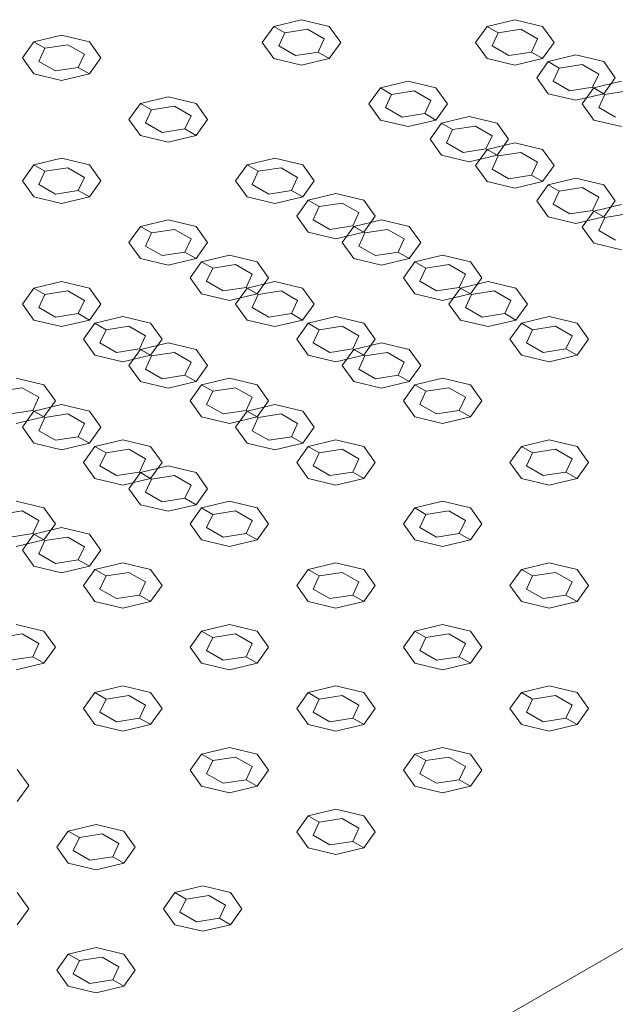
# Model space of a CAD drawing. Header units: millimetres. Extents: x 2 to 902, y -447 to 199.
# Tile 91 of 256: x 52.544 to 53.473, y 36.385 to 37.92. Entities that reach past the tile are written whole.
import ezdxf

# ---------------------------------------------------------------- set-up
doc = ezdxf.new("R2010")
doc.units = ezdxf.units.MM
doc.header["$MEASUREMENT"] = 0
doc.layers.add('IFC-Elemento construtivo genérico-Contorno', color=253, linetype='Continuous', lineweight=5)
doc.layers.add('IFC-Laje-Contorno', color=134, linetype='Continuous', lineweight=5)

msp = doc.modelspace()

# ---------------------------------------------------------------- linework, layer by layer
at = {"layer": 'IFC-Elemento construtivo genérico-Contorno', "color": 7, "lineweight": 5}
for p, q in [((52.9405, 37.9097), (52.9838, 37.9201)), ((52.9838, 37.9201), (53.0271, 37.9097)), ((53.2731, 37.9097), (53.3164, 37.9201)), ((53.3164, 37.9201), (53.3597, 37.9097)), ((52.9405, 37.9097), (52.9226, 37.8847)), ((52.9405, 37.9097), (52.9578, 37.8997)), ((52.9578, 37.8997), (52.9483, 37.8792)), ((52.9578, 37.8997), (52.9933, 37.9052)), ((52.9933, 37.9052), (53.0193, 37.8902)), ((53.0271, 37.9097), (53.0451, 37.8847)), ((53.2731, 37.9097), (53.2551, 37.8847)), ((53.2731, 37.9097), (53.2904, 37.8997)), ((53.2904, 37.8997), (53.2809, 37.8792)), ((53.2904, 37.8997), (53.3259, 37.9052)), ((53.3259, 37.9052), (53.3519, 37.8902)), ((53.3597, 37.9097), (53.3776, 37.8847)), ((52.5664, 37.8857), (52.5485, 37.8607)), ((52.5664, 37.8857), (52.6097, 37.8961)), ((52.5664, 37.8857), (52.5837, 37.8757)), ((52.6097, 37.8961), (52.653, 37.8857)), ((52.653, 37.8857), (52.6709, 37.8607)), ((52.9226, 37.8847), (52.9405, 37.8597)), ((53.0193, 37.8902), (53.0098, 37.8697)), ((53.0451, 37.8847), (53.0271, 37.8597)), ((53.2551, 37.8847), (53.2731, 37.8597)), ((53.3519, 37.8902), (53.3424, 37.8697)), ((53.3776, 37.8847), (53.3597, 37.8597)), ((52.5837, 37.8757), (52.5742, 37.8552)), ((52.5837, 37.8757), (52.6192, 37.8812)), ((52.6192, 37.8812), (52.6452, 37.8662)), ((52.9483, 37.8792), (52.9743, 37.8642)), ((52.9743, 37.8642), (53.0098, 37.8697)), ((53.0098, 37.8697), (53.0271, 37.8597)), ((53.2809, 37.8792), (53.3069, 37.8642)), ((53.3069, 37.8642), (53.3424, 37.8697)), ((53.3424, 37.8697), (53.3597, 37.8597)), ((52.5485, 37.8607), (52.5664, 37.8357)), ((52.5742, 37.8552), (52.6002, 37.8402)), ((52.6452, 37.8662), (52.6357, 37.8457)), ((52.6709, 37.8607), (52.653, 37.8357)), ((52.9405, 37.8597), (52.9838, 37.8494)), ((52.9838, 37.8494), (53.0271, 37.8597)), ((53.2731, 37.8597), (53.3164, 37.8494)), ((53.3164, 37.8494), (53.3597, 37.8597)), ((53.3683, 37.8547), (53.3504, 37.8297)), ((53.3683, 37.8547), (53.4116, 37.8651)), ((53.3683, 37.8547), (53.3857, 37.8447)), ((53.4116, 37.8651), (53.4549, 37.8547)), ((53.4549, 37.8547), (53.4729, 37.8297)), ((52.6002, 37.8402), (52.6357, 37.8457)), ((52.6357, 37.8457), (52.653, 37.8357)), ((53.3857, 37.8447), (53.3761, 37.8242)), ((53.3857, 37.8447), (53.4211, 37.8502)), ((53.4211, 37.8502), (53.4471, 37.8352)), ((52.5664, 37.8357), (52.6097, 37.8254)), ((52.6097, 37.8254), (52.653, 37.8357)), ((53.1068, 37.8137), (53.1501, 37.8241)), ((53.1501, 37.8241), (53.1934, 37.8137)), ((53.3504, 37.8297), (53.3683, 37.8047)), ((53.3761, 37.8242), (53.4021, 37.8092)), ((53.4471, 37.8352), (53.4376, 37.8147)), ((53.4393, 37.8137), (53.4826, 37.8241)), ((53.4729, 37.8297), (53.4549, 37.8047)), ((53.1068, 37.8137), (53.0889, 37.7887)), ((53.1068, 37.8137), (53.1241, 37.8037)), ((53.1241, 37.8037), (53.1596, 37.8092)), ((53.1596, 37.8092), (53.1856, 37.7942)), ((53.1934, 37.8137), (53.2113, 37.7887)), ((53.4021, 37.8092), (53.4376, 37.8147)), ((53.4393, 37.8137), (53.4214, 37.7887)), ((53.4376, 37.8147), (53.4549, 37.8047)), ((53.4393, 37.8137), (53.4567, 37.8037)), ((53.4567, 37.8037), (53.4922, 37.8092)), ((52.7327, 37.7897), (52.776, 37.8001)), ((52.776, 37.8001), (52.8193, 37.7897)), ((53.1241, 37.8037), (53.1146, 37.7832)), ((53.1856, 37.7942), (53.1761, 37.7737)), ((53.3683, 37.8047), (53.4116, 37.7944)), ((53.4116, 37.7944), (53.4549, 37.8047)), ((53.4567, 37.8037), (53.4472, 37.7832)), ((52.7327, 37.7897), (52.7147, 37.7647)), ((52.7327, 37.7897), (52.75, 37.7797)), ((52.75, 37.7797), (52.7405, 37.7592)), ((52.75, 37.7797), (52.7855, 37.7852)), ((52.7855, 37.7852), (52.8115, 37.7702)), ((52.8193, 37.7897), (52.8372, 37.7647)), ((53.0889, 37.7887), (53.1068, 37.7637)), ((53.1146, 37.7832), (53.1406, 37.7682)), ((53.2113, 37.7887), (53.1934, 37.7637)), ((53.4214, 37.7887), (53.4393, 37.7637)), ((53.4472, 37.7832), (53.4731, 37.7682)), ((52.7147, 37.7647), (52.7327, 37.7397)), ((52.8115, 37.7702), (52.802, 37.7497)), ((52.8372, 37.7647), (52.8193, 37.7397)), ((53.1068, 37.7637), (53.1501, 37.7534)), ((53.1406, 37.7682), (53.1761, 37.7737)), ((53.1501, 37.7534), (53.1934, 37.7637)), ((53.1761, 37.7737), (53.1934, 37.7637)), ((53.2021, 37.7587), (53.2454, 37.7691)), ((53.2454, 37.7691), (53.2887, 37.7587)), ((53.4393, 37.7637), (53.4826, 37.7534)), ((52.7405, 37.7592), (52.7665, 37.7442)), ((52.7665, 37.7442), (52.802, 37.7497)), ((52.802, 37.7497), (52.8193, 37.7397)), ((53.2021, 37.7587), (53.1841, 37.7337)), ((53.2021, 37.7587), (53.2194, 37.7487)), ((53.2194, 37.7487), (53.2099, 37.7282)), ((53.2194, 37.7487), (53.2549, 37.7542)), ((53.2549, 37.7542), (53.2809, 37.7392)), ((53.2887, 37.7587), (53.3066, 37.7337)), ((52.7327, 37.7397), (52.776, 37.7294)), ((52.776, 37.7294), (52.8193, 37.7397)), ((53.1841, 37.7337), (53.2021, 37.7087)), ((53.2809, 37.7392), (53.2713, 37.7187)), ((53.3066, 37.7337), (53.2887, 37.7087)), ((53.2099, 37.7282), (53.2359, 37.7132)), ((53.2359, 37.7132), (53.2713, 37.7187)), ((53.2731, 37.7177), (53.2551, 37.6927)), ((53.2713, 37.7187), (53.2887, 37.7087)), ((53.2731, 37.7177), (53.3164, 37.7281)), ((53.2731, 37.7177), (53.2904, 37.7077)), ((53.3164, 37.7281), (53.3597, 37.7177)), ((53.3597, 37.7177), (53.3776, 37.6927)), ((52.5664, 37.6937), (52.6097, 37.7041)), ((52.6097, 37.7041), (52.653, 37.6937)), ((52.899, 37.6937), (52.9423, 37.7041)), ((52.9423, 37.7041), (52.9856, 37.6937)), ((53.2021, 37.7087), (53.2454, 37.6984)), ((53.2454, 37.6984), (53.2887, 37.7087)), ((53.2904, 37.7077), (53.2809, 37.6872)), ((53.2904, 37.7077), (53.3259, 37.7132)), ((53.3259, 37.7132), (53.3519, 37.6982)), ((52.5664, 37.6937), (52.5485, 37.6687)), ((52.5664, 37.6937), (52.5837, 37.6837)), ((52.5837, 37.6837), (52.6192, 37.6892)), ((52.6192, 37.6892), (52.6452, 37.6742)), ((52.653, 37.6937), (52.6709, 37.6687)), ((52.899, 37.6937), (52.881, 37.6687)), ((52.899, 37.6937), (52.9163, 37.6837)), ((52.9163, 37.6837), (52.9518, 37.6892)), ((52.9518, 37.6892), (52.9777, 37.6742)), ((52.9856, 37.6937), (53.0035, 37.6687)), ((53.2551, 37.6927), (53.2731, 37.6677)), ((53.2809, 37.6872), (53.3069, 37.6722)), ((53.3519, 37.6982), (53.3424, 37.6777)), ((53.3776, 37.6927), (53.3597, 37.6677)), ((52.5485, 37.6687), (52.5664, 37.6437)), ((52.5837, 37.6837), (52.5742, 37.6632)), ((52.6452, 37.6742), (52.6357, 37.6537)), ((52.6709, 37.6687), (52.653, 37.6437)), ((52.881, 37.6687), (52.899, 37.6437)), ((52.9163, 37.6837), (52.9068, 37.6632)), ((52.9777, 37.6742), (52.9682, 37.6537)), ((53.0035, 37.6687), (52.9856, 37.6437)), ((53.3069, 37.6722), (53.3424, 37.6777)), ((53.3424, 37.6777), (53.3597, 37.6677)), ((53.3683, 37.6627), (53.4116, 37.6731)), ((53.4116, 37.6731), (53.4549, 37.6627)), ((52.5742, 37.6632), (52.6002, 37.6482)), ((52.6002, 37.6482), (52.6357, 37.6537)), ((52.6357, 37.6537), (52.653, 37.6437)), ((52.9068, 37.6632), (52.9327, 37.6482)), ((52.9327, 37.6482), (52.9682, 37.6537)), ((52.9682, 37.6537), (52.9856, 37.6437)), ((53.2731, 37.6677), (53.3164, 37.6574)), ((53.3164, 37.6574), (53.3597, 37.6677)), ((53.3683, 37.6627), (53.3504, 37.6377)), ((53.3683, 37.6627), (53.3857, 37.6527)), ((53.3857, 37.6527), (53.4211, 37.6582)), ((53.4211, 37.6582), (53.4471, 37.6432)), ((53.4549, 37.6627), (53.4729, 37.6377)), ((52.5664, 37.6437), (52.6097, 37.6334)), ((52.6097, 37.6334), (52.653, 37.6437)), ((52.899, 37.6437), (52.9423, 37.6334)), ((52.9423, 37.6334), (52.9856, 37.6437)), ((52.9942, 37.6387), (52.9763, 37.6137)), ((52.9942, 37.6387), (53.0375, 37.6491)), ((52.9942, 37.6387), (53.0115, 37.6287)), ((53.0375, 37.6491), (53.0808, 37.6387)), ((53.0808, 37.6387), (53.0988, 37.6137)), ((53.3857, 37.6527), (53.3762, 37.6322)), ((53.4471, 37.6432), (53.4376, 37.6227)), ((53.0115, 37.6287), (53.002, 37.6082)), ((53.0115, 37.6287), (53.047, 37.6342)), ((53.047, 37.6342), (53.073, 37.6192)), ((53.3504, 37.6377), (53.3683, 37.6127)), ((53.3762, 37.6322), (53.4021, 37.6172)), ((53.4021, 37.6172), (53.4376, 37.6227)), ((53.4376, 37.6227), (53.4549, 37.6127)), ((53.4394, 37.6217), (53.4826, 37.6321)), ((53.4729, 37.6377), (53.4549, 37.6127)), ((52.7327, 37.5977), (52.776, 37.6081)), ((52.776, 37.6081), (52.8193, 37.5977)), ((52.9763, 37.6137), (52.9942, 37.5887)), ((53.002, 37.6082), (53.028, 37.5932)), ((53.073, 37.6192), (53.0635, 37.5987)), ((53.0652, 37.5977), (53.1085, 37.6081)), ((53.0988, 37.6137), (53.0808, 37.5887)), ((53.1085, 37.6081), (53.1518, 37.5977)), ((53.3683, 37.6127), (53.4116, 37.6024)), ((53.4116, 37.6024), (53.4549, 37.6127)), ((53.4394, 37.6217), (53.4214, 37.5967)), ((53.4394, 37.6217), (53.4567, 37.6117)), ((53.4567, 37.6117), (53.4472, 37.5912)), ((53.4567, 37.6117), (53.4922, 37.6172)), ((52.7327, 37.5977), (52.7147, 37.5727)), ((52.7327, 37.5977), (52.75, 37.5877)), ((52.75, 37.5877), (52.7855, 37.5932)), ((52.7855, 37.5932), (52.8115, 37.5782)), ((52.8193, 37.5977), (52.8372, 37.5727)), ((53.028, 37.5932), (53.0635, 37.5987)), ((53.0652, 37.5977), (53.0473, 37.5727)), ((53.0635, 37.5987), (53.0808, 37.5887)), ((53.0652, 37.5977), (53.0825, 37.5877)), ((53.0825, 37.5877), (53.118, 37.5932)), ((53.118, 37.5932), (53.144, 37.5782)), ((53.1518, 37.5977), (53.1698, 37.5727)), ((53.4214, 37.5967), (53.4394, 37.5717)), ((52.75, 37.5877), (52.7405, 37.5672)), ((52.8115, 37.5782), (52.8019, 37.5577)), ((52.9942, 37.5887), (53.0375, 37.5784)), ((53.0375, 37.5784), (53.0808, 37.5887)), ((53.0825, 37.5877), (53.073, 37.5672)), ((53.144, 37.5782), (53.1345, 37.5577)), ((53.4472, 37.5912), (53.4731, 37.5762)), ((52.7147, 37.5727), (52.7327, 37.5477)), ((52.7405, 37.5672), (52.7665, 37.5522)), ((52.8372, 37.5727), (52.8193, 37.5477)), ((53.0473, 37.5727), (53.0652, 37.5477)), ((53.073, 37.5672), (53.099, 37.5522)), ((53.1698, 37.5727), (53.1518, 37.5477)), ((53.4394, 37.5717), (53.4827, 37.5614)), ((52.7327, 37.5477), (52.776, 37.5374)), ((52.7665, 37.5522), (52.8019, 37.5577)), ((52.776, 37.5374), (52.8193, 37.5477)), ((52.8019, 37.5577), (52.8193, 37.5477)), ((52.8279, 37.5427), (52.8712, 37.5531)), ((52.8712, 37.5531), (52.9145, 37.5427)), ((53.0652, 37.5477), (53.1085, 37.5374)), ((53.099, 37.5522), (53.1345, 37.5577)), ((53.1085, 37.5374), (53.1518, 37.5477)), ((53.1345, 37.5577), (53.1518, 37.5477)), ((53.1605, 37.5427), (53.2038, 37.5531)), ((53.2038, 37.5531), (53.2471, 37.5427)), ((52.8279, 37.5427), (52.81, 37.5177)), ((52.8279, 37.5427), (52.8452, 37.5327)), ((52.8452, 37.5327), (52.8357, 37.5122)), ((52.8452, 37.5327), (52.8808, 37.5382)), ((52.8808, 37.5382), (52.9067, 37.5232)), ((52.9145, 37.5427), (52.9325, 37.5177)), ((53.1605, 37.5427), (53.1426, 37.5177)), ((53.1605, 37.5427), (53.1778, 37.5327)), ((53.1778, 37.5327), (53.1683, 37.5122)), ((53.1778, 37.5327), (53.2133, 37.5382)), ((53.2133, 37.5382), (53.2393, 37.5232)), ((53.2471, 37.5427), (53.265, 37.5177)), ((52.81, 37.5177), (52.8279, 37.4927)), ((52.9067, 37.5232), (52.8972, 37.5027)), ((52.9325, 37.5177), (52.9145, 37.4927)), ((53.1426, 37.5177), (53.1605, 37.4927)), ((53.2393, 37.5232), (53.2298, 37.5027)), ((53.265, 37.5177), (53.2471, 37.4927)), ((52.5664, 37.5017), (52.5485, 37.4767)), ((52.5664, 37.5017), (52.6097, 37.5121)), ((52.5664, 37.5017), (52.5837, 37.4917)), ((52.6097, 37.5121), (52.653, 37.5017)), ((52.653, 37.5017), (52.6709, 37.4767)), ((52.8357, 37.5122), (52.8617, 37.4972)), ((52.8617, 37.4972), (52.8972, 37.5027)), ((52.8989, 37.5017), (52.881, 37.4767)), ((52.8972, 37.5027), (52.9145, 37.4927)), ((52.8989, 37.5017), (52.9423, 37.5121)), ((52.8989, 37.5017), (52.9163, 37.4917)), ((52.9423, 37.5121), (52.9855, 37.5017)), ((52.9855, 37.5017), (53.0035, 37.4767)), ((53.1683, 37.5122), (53.1943, 37.4972)), ((53.1943, 37.4972), (53.2298, 37.5027)), ((53.2315, 37.5017), (53.2136, 37.4767)), ((53.2298, 37.5027), (53.2471, 37.4927)), ((53.2315, 37.5017), (53.2748, 37.5121)), ((53.2315, 37.5017), (53.2488, 37.4917)), ((53.2748, 37.5121), (53.3181, 37.5017)), ((53.3181, 37.5017), (53.336, 37.4767)), ((52.5837, 37.4917), (52.5742, 37.4712)), ((52.5837, 37.4917), (52.6192, 37.4972)), ((52.6192, 37.4972), (52.6452, 37.4822)), ((52.8279, 37.4927), (52.8712, 37.4824)), ((52.8712, 37.4824), (52.9145, 37.4927)), ((52.9163, 37.4917), (52.9068, 37.4712)), ((52.9163, 37.4917), (52.9518, 37.4972)), ((52.9518, 37.4972), (52.9777, 37.4822)), ((53.1605, 37.4927), (53.2038, 37.4824)), ((53.2038, 37.4824), (53.2471, 37.4927)), ((53.2488, 37.4917), (53.2393, 37.4712)), ((53.2488, 37.4917), (53.2843, 37.4972)), ((53.2843, 37.4972), (53.3103, 37.4822)), ((52.5485, 37.4767), (52.5664, 37.4517)), ((52.5742, 37.4712), (52.6002, 37.4562)), ((52.6452, 37.4822), (52.6357, 37.4617)), ((52.6709, 37.4767), (52.653, 37.4517)), ((52.881, 37.4767), (52.8989, 37.4517)), ((52.9068, 37.4712), (52.9327, 37.4562)), ((52.9777, 37.4822), (52.9682, 37.4617)), ((53.0035, 37.4767), (52.9855, 37.4517)), ((53.2136, 37.4767), (53.2315, 37.4517)), ((53.2393, 37.4712), (53.2653, 37.4562)), ((53.3103, 37.4822), (53.3008, 37.4617)), ((53.336, 37.4767), (53.3181, 37.4517)), ((52.6002, 37.4562), (52.6357, 37.4617)), ((52.6357, 37.4617), (52.653, 37.4517)), ((52.6617, 37.4467), (52.705, 37.4571)), ((52.705, 37.4571), (52.7483, 37.4467)), ((52.9327, 37.4562), (52.9682, 37.4617)), ((52.9682, 37.4617), (52.9855, 37.4517)), ((52.9942, 37.4467), (53.0375, 37.4571)), ((53.0375, 37.4571), (53.0808, 37.4467)), ((53.2653, 37.4562), (53.3008, 37.4617)), ((53.3008, 37.4617), (53.3181, 37.4517)), ((53.3268, 37.4467), (53.3701, 37.4571)), ((53.3701, 37.4571), (53.4134, 37.4467)), ((52.5664, 37.4517), (52.6097, 37.4414)), ((52.6097, 37.4414), (52.653, 37.4517)), ((52.6617, 37.4467), (52.6437, 37.4217)), ((52.6617, 37.4467), (52.679, 37.4367)), ((52.679, 37.4367), (52.7145, 37.4422)), ((52.7145, 37.4422), (52.7404, 37.4272)), ((52.7483, 37.4467), (52.7662, 37.4217)), ((52.8989, 37.4517), (52.9422, 37.4414)), ((52.9422, 37.4414), (52.9855, 37.4517)), ((52.9942, 37.4467), (52.9763, 37.4217)), ((52.9942, 37.4467), (53.0115, 37.4367)), ((53.0115, 37.4367), (53.047, 37.4422)), ((53.047, 37.4422), (53.073, 37.4272)), ((53.0808, 37.4467), (53.0988, 37.4217)), ((53.2315, 37.4517), (53.2748, 37.4414)), ((53.2748, 37.4414), (53.3181, 37.4517)), ((53.3268, 37.4467), (53.3088, 37.4217)), ((53.3268, 37.4467), (53.3441, 37.4367)), ((53.3441, 37.4367), (53.3796, 37.4422)), ((53.3796, 37.4422), (53.4056, 37.4272)), ((53.4134, 37.4467), (53.4313, 37.4217)), ((52.679, 37.4367), (52.6695, 37.4162)), ((52.7404, 37.4272), (52.7309, 37.4067)), ((53.0115, 37.4367), (53.002, 37.4162)), ((53.073, 37.4272), (53.0635, 37.4067)), ((53.3441, 37.4367), (53.3346, 37.4162)), ((53.4056, 37.4272), (53.3961, 37.4067)), ((52.6437, 37.4217), (52.6617, 37.3967)), ((52.6695, 37.4162), (52.6955, 37.4012)), ((52.7327, 37.4057), (52.776, 37.4161)), ((52.7662, 37.4217), (52.7483, 37.3967)), ((52.776, 37.4161), (52.8193, 37.4057)), ((52.9763, 37.4217), (52.9942, 37.3967)), ((53.002, 37.4162), (53.028, 37.4012)), ((53.0652, 37.4057), (53.1085, 37.4161)), ((53.0988, 37.4217), (53.0808, 37.3967)), ((53.1085, 37.4161), (53.1518, 37.4057)), ((53.3088, 37.4217), (53.3268, 37.3967)), ((53.3346, 37.4162), (53.3606, 37.4012)), ((53.4313, 37.4217), (53.4134, 37.3967)), ((52.6617, 37.3967), (52.705, 37.3864)), ((52.6955, 37.4012), (52.7309, 37.4067)), ((52.705, 37.3864), (52.7483, 37.3967)), ((52.7327, 37.4057), (52.7147, 37.3807)), ((52.7309, 37.4067), (52.7483, 37.3967)), ((52.7327, 37.4057), (52.75, 37.3957)), ((52.75, 37.3957), (52.7405, 37.3752)), ((52.75, 37.3957), (52.7855, 37.4012)), ((52.7855, 37.4012), (52.8115, 37.3862)), ((52.8193, 37.4057), (52.8372, 37.3807)), ((52.9942, 37.3967), (53.0375, 37.3864)), ((53.028, 37.4012), (53.0635, 37.4067)), ((53.0375, 37.3864), (53.0808, 37.3967)), ((53.0652, 37.4057), (53.0473, 37.3807)), ((53.0635, 37.4067), (53.0808, 37.3967)), ((53.0652, 37.4057), (53.0825, 37.3957)), ((53.0825, 37.3957), (53.073, 37.3752)), ((53.0825, 37.3957), (53.118, 37.4012)), ((53.118, 37.4012), (53.144, 37.3862)), ((53.1518, 37.4057), (53.1698, 37.3807)), ((53.3268, 37.3967), (53.3701, 37.3864)), ((53.3606, 37.4012), (53.3961, 37.4067)), ((53.3701, 37.3864), (53.4134, 37.3967)), ((53.3961, 37.4067), (53.4134, 37.3967)), ((52.7147, 37.3807), (52.7327, 37.3557)), ((52.8115, 37.3862), (52.802, 37.3657)), ((52.8372, 37.3807), (52.8193, 37.3557)), ((53.0473, 37.3807), (53.0652, 37.3557)), ((53.144, 37.3862), (53.1345, 37.3657)), ((53.1698, 37.3807), (53.1518, 37.3557)), ((52.7405, 37.3752), (52.7665, 37.3602)), ((52.7665, 37.3602), (52.802, 37.3657)), ((52.802, 37.3657), (52.8193, 37.3557)), ((53.073, 37.3752), (53.099, 37.3602)), ((53.099, 37.3602), (53.1345, 37.3657)), ((53.1345, 37.3657), (53.1518, 37.3557)), ((52.5127, 37.3407), (52.5482, 37.3462)), ((52.5387, 37.3611), (52.582, 37.3507)), ((52.5482, 37.3462), (52.5742, 37.3312)), ((52.582, 37.3507), (52.5999, 37.3257)), ((52.7327, 37.3557), (52.776, 37.3454)), ((52.776, 37.3454), (52.8193, 37.3557)), ((52.8279, 37.3507), (52.81, 37.3257)), ((52.8279, 37.3507), (52.8712, 37.3611)), ((52.8279, 37.3507), (52.8453, 37.3407)), ((52.8453, 37.3407), (52.8807, 37.3462)), ((52.8712, 37.3611), (52.9145, 37.3507)), ((52.8807, 37.3462), (52.9067, 37.3312)), ((52.9145, 37.3507), (52.9325, 37.3257)), ((53.0652, 37.3557), (53.1085, 37.3454)), ((53.1085, 37.3454), (53.1518, 37.3557)), ((53.1605, 37.3507), (53.1425, 37.3257)), ((53.1605, 37.3507), (53.2038, 37.3611)), ((53.1605, 37.3507), (53.1778, 37.3407)), ((53.1778, 37.3407), (53.2133, 37.3462)), ((53.2038, 37.3611), (53.2471, 37.3507)), ((53.2133, 37.3462), (53.2393, 37.3312)), ((53.2471, 37.3507), (53.265, 37.3257)), ((52.5742, 37.3312), (52.5647, 37.3107)), ((52.8453, 37.3407), (52.8357, 37.3202)), ((52.9067, 37.3312), (52.8972, 37.3107)), ((53.1778, 37.3407), (53.1683, 37.3202)), ((53.2393, 37.3312), (53.2298, 37.3107)), ((52.5664, 37.3097), (52.6097, 37.3201)), ((52.5999, 37.3257), (52.582, 37.3007)), ((52.6097, 37.3201), (52.653, 37.3097)), ((52.81, 37.3257), (52.8279, 37.3007)), ((52.8357, 37.3202), (52.8617, 37.3052)), ((52.8989, 37.3097), (52.9422, 37.3201)), ((52.9325, 37.3257), (52.9145, 37.3007)), ((52.9422, 37.3201), (52.9856, 37.3097)), ((53.1425, 37.3257), (53.1605, 37.3007)), ((53.1683, 37.3202), (53.1943, 37.3052)), ((53.265, 37.3257), (53.2471, 37.3007)), ((52.5292, 37.3052), (52.5647, 37.3107)), ((52.5387, 37.2904), (52.582, 37.3007)), ((52.5664, 37.3097), (52.5485, 37.2847)), ((52.5647, 37.3107), (52.582, 37.3007)), ((52.5664, 37.3097), (52.5837, 37.2997)), ((52.5837, 37.2997), (52.6192, 37.3052)), ((52.6192, 37.3052), (52.6452, 37.2902)), ((52.653, 37.3097), (52.6709, 37.2847)), ((52.8279, 37.3007), (52.8712, 37.2904)), ((52.8617, 37.3052), (52.8972, 37.3107)), ((52.8712, 37.2904), (52.9145, 37.3007)), ((52.8989, 37.3097), (52.881, 37.2847)), ((52.8972, 37.3107), (52.9145, 37.3007)), ((52.8989, 37.3097), (52.9163, 37.2997)), ((52.9163, 37.2997), (52.9518, 37.3052)), ((52.9518, 37.3052), (52.9777, 37.2902)), ((52.9856, 37.3097), (53.0035, 37.2847)), ((53.1605, 37.3007), (53.2038, 37.2904)), ((53.1943, 37.3052), (53.2298, 37.3107)), ((53.2038, 37.2904), (53.2471, 37.3007)), ((53.2298, 37.3107), (53.2471, 37.3007)), ((52.5485, 37.2847), (52.5664, 37.2597)), ((52.5837, 37.2997), (52.5742, 37.2792)), ((52.6452, 37.2902), (52.6357, 37.2697)), ((52.6709, 37.2847), (52.653, 37.2597)), ((52.881, 37.2847), (52.8989, 37.2597)), ((52.9163, 37.2997), (52.9068, 37.2792)), ((52.9777, 37.2902), (52.9682, 37.2697)), ((53.0035, 37.2847), (52.9856, 37.2597)), ((52.5742, 37.2792), (52.6002, 37.2642)), ((52.6002, 37.2642), (52.6357, 37.2697)), ((52.6357, 37.2697), (52.653, 37.2597)), ((52.9068, 37.2792), (52.9327, 37.2642)), ((52.9327, 37.2642), (52.9682, 37.2697)), ((52.9682, 37.2697), (52.9856, 37.2597)), ((52.5664, 37.2597), (52.6097, 37.2494)), ((52.6097, 37.2494), (52.653, 37.2597)), ((52.6617, 37.2547), (52.6437, 37.2297)), ((52.6617, 37.2547), (52.705, 37.2651)), ((52.6617, 37.2547), (52.679, 37.2447)), ((52.705, 37.2651), (52.7483, 37.2547)), ((52.7483, 37.2547), (52.7662, 37.2297)), ((52.8989, 37.2597), (52.9423, 37.2494)), ((52.9423, 37.2494), (52.9856, 37.2597)), ((52.9942, 37.2547), (52.9763, 37.2297)), ((52.9942, 37.2547), (53.0375, 37.2651)), ((52.9942, 37.2547), (53.0115, 37.2447)), ((53.0375, 37.2651), (53.0808, 37.2547)), ((53.0808, 37.2547), (53.0987, 37.2297)), ((53.3268, 37.2547), (53.3088, 37.2297)), ((53.3268, 37.2547), (53.3701, 37.2651)), ((53.3268, 37.2547), (53.3441, 37.2447)), ((53.3701, 37.2651), (53.4134, 37.2547)), ((53.4134, 37.2547), (53.4313, 37.2297)), ((52.679, 37.2447), (52.6695, 37.2242)), ((52.679, 37.2447), (52.7145, 37.2502)), ((52.7145, 37.2502), (52.7405, 37.2352)), ((53.0115, 37.2447), (53.002, 37.2242)), ((53.0115, 37.2447), (53.047, 37.2502)), ((53.047, 37.2502), (53.073, 37.2352)), ((53.3441, 37.2447), (53.3346, 37.2242)), ((53.3441, 37.2447), (53.3796, 37.2502)), ((53.3796, 37.2502), (53.4056, 37.2352)), ((52.6437, 37.2297), (52.6617, 37.2047)), ((52.6695, 37.2242), (52.6954, 37.2092)), ((52.7405, 37.2352), (52.7309, 37.2147)), ((52.7327, 37.2137), (52.776, 37.2241)), ((52.7662, 37.2297), (52.7483, 37.2047)), ((52.776, 37.2241), (52.8193, 37.2137)), ((52.9763, 37.2297), (52.9942, 37.2047)), ((53.002, 37.2242), (53.028, 37.2092)), ((53.073, 37.2352), (53.0635, 37.2147)), ((53.0987, 37.2297), (53.0808, 37.2047)), ((53.3088, 37.2297), (53.3268, 37.2047)), ((53.3346, 37.2242), (53.3606, 37.2092)), ((53.4056, 37.2352), (53.396, 37.2147)), ((53.4313, 37.2297), (53.4134, 37.2047)), ((52.6954, 37.2092), (52.7309, 37.2147)), ((52.7327, 37.2137), (52.7147, 37.1887)), ((52.7309, 37.2147), (52.7483, 37.2047)), ((52.7327, 37.2137), (52.75, 37.2037)), ((52.75, 37.2037), (52.7855, 37.2092)), ((52.7855, 37.2092), (52.8115, 37.1942)), ((52.8193, 37.2137), (52.8372, 37.1887)), ((53.028, 37.2092), (53.0635, 37.2147)), ((53.0635, 37.2147), (53.0808, 37.2047)), ((53.3606, 37.2092), (53.396, 37.2147)), ((53.396, 37.2147), (53.4134, 37.2047)), ((52.6617, 37.2047), (52.705, 37.1944)), ((52.705, 37.1944), (52.7483, 37.2047)), ((52.75, 37.2037), (52.7405, 37.1832)), ((52.8115, 37.1942), (52.802, 37.1737)), ((52.9942, 37.2047), (53.0375, 37.1944)), ((53.0375, 37.1944), (53.0808, 37.2047)), ((53.3268, 37.2047), (53.3701, 37.1944)), ((53.3701, 37.1944), (53.4134, 37.2047)), ((52.7147, 37.1887), (52.7327, 37.1637)), ((52.7405, 37.1832), (52.7665, 37.1682)), ((52.8372, 37.1887), (52.8193, 37.1637)), ((52.5387, 37.1691), (52.582, 37.1587)), ((52.7327, 37.1637), (52.776, 37.1534)), ((52.7665, 37.1682), (52.802, 37.1737)), ((52.776, 37.1534), (52.8193, 37.1637)), ((52.802, 37.1737), (52.8193, 37.1637)), ((52.8279, 37.1587), (52.8712, 37.1691)), ((52.8712, 37.1691), (52.9145, 37.1587)), ((53.1605, 37.1587), (53.2038, 37.1691)), ((53.2038, 37.1691), (53.2471, 37.1587)), ((52.5127, 37.1487), (52.5482, 37.1542)), ((52.5482, 37.1542), (52.5742, 37.1392)), ((52.582, 37.1587), (52.5999, 37.1337)), ((52.8279, 37.1587), (52.81, 37.1337)), ((52.8279, 37.1587), (52.8453, 37.1487)), ((52.8453, 37.1487), (52.8357, 37.1282)), ((52.8453, 37.1487), (52.8807, 37.1542)), ((52.8807, 37.1542), (52.9067, 37.1392)), ((52.9145, 37.1587), (52.9325, 37.1337)), ((53.1605, 37.1587), (53.1426, 37.1337)), ((53.1605, 37.1587), (53.1778, 37.1487)), ((53.1778, 37.1487), (53.1683, 37.1282)), ((53.1778, 37.1487), (53.2133, 37.1542)), ((53.2133, 37.1542), (53.2393, 37.1392)), ((53.2471, 37.1587), (53.265, 37.1337)), ((52.5742, 37.1392), (52.5647, 37.1187)), ((52.5999, 37.1337), (52.582, 37.1087)), ((52.81, 37.1337), (52.8279, 37.1087)), ((52.9067, 37.1392), (52.8972, 37.1187)), ((52.9325, 37.1337), (52.9145, 37.1087)), ((53.1426, 37.1337), (53.1605, 37.1087)), ((53.2393, 37.1392), (53.2298, 37.1187)), ((53.265, 37.1337), (53.2471, 37.1087)), ((52.5292, 37.1132), (52.5647, 37.1187)), ((52.5664, 37.1177), (52.5485, 37.0927)), ((52.5647, 37.1187), (52.582, 37.1087)), ((52.5664, 37.1177), (52.6097, 37.1281)), ((52.5664, 37.1177), (52.5837, 37.1077)), ((52.6097, 37.1281), (52.653, 37.1177)), ((52.653, 37.1177), (52.6709, 37.0927)), ((52.8357, 37.1282), (52.8617, 37.1132)), ((52.8617, 37.1132), (52.8972, 37.1187)), ((52.8972, 37.1187), (52.9145, 37.1087)), ((53.1683, 37.1282), (53.1943, 37.1132)), ((53.1943, 37.1132), (53.2298, 37.1187)), ((53.2298, 37.1187), (53.2471, 37.1087)), ((52.5387, 37.0984), (52.582, 37.1087)), ((52.5837, 37.1077), (52.5742, 37.0872)), ((52.5837, 37.1077), (52.6192, 37.1132)), ((52.6192, 37.1132), (52.6452, 37.0982)), ((52.8279, 37.1087), (52.8712, 37.0984)), ((52.8712, 37.0984), (52.9145, 37.1087)), ((53.1605, 37.1087), (53.2038, 37.0984)), ((53.2038, 37.0984), (53.2471, 37.1087)), ((52.5485, 37.0927), (52.5664, 37.0677)), ((52.5742, 37.0872), (52.6002, 37.0722)), ((52.6452, 37.0982), (52.6357, 37.0777)), ((52.6709, 37.0927), (52.653, 37.0677)), ((52.6002, 37.0722), (52.6357, 37.0777)), ((52.6357, 37.0777), (52.653, 37.0677)), ((52.6617, 37.0627), (52.705, 37.0731)), ((52.705, 37.0731), (52.7483, 37.0627)), ((52.9942, 37.0627), (53.0375, 37.0731)), ((53.0375, 37.0731), (53.0808, 37.0627)), ((53.3268, 37.0627), (53.3701, 37.0731)), ((53.3701, 37.0731), (53.4134, 37.0627)), ((52.5664, 37.0677), (52.6097, 37.0574)), ((52.6097, 37.0574), (52.653, 37.0677)), ((52.6617, 37.0627), (52.6437, 37.0377)), ((52.6617, 37.0627), (52.679, 37.0527)), ((52.679, 37.0527), (52.7145, 37.0582)), ((52.7145, 37.0582), (52.7404, 37.0432)), ((52.7483, 37.0627), (52.7662, 37.0377)), ((52.9942, 37.0627), (52.9763, 37.0377)), ((52.9942, 37.0627), (53.0115, 37.0527)), ((53.0115, 37.0527), (53.047, 37.0582)), ((53.047, 37.0582), (53.073, 37.0432)), ((53.0808, 37.0627), (53.0988, 37.0377)), ((53.3268, 37.0627), (53.3088, 37.0377)), ((53.3268, 37.0627), (53.3441, 37.0527)), ((53.3441, 37.0527), (53.3796, 37.0582)), ((53.3796, 37.0582), (53.4056, 37.0432)), ((53.4134, 37.0627), (53.4313, 37.0377)), ((52.679, 37.0527), (52.6695, 37.0322)), ((52.7404, 37.0432), (52.7309, 37.0227)), ((53.0115, 37.0527), (53.002, 37.0322)), ((53.073, 37.0432), (53.0635, 37.0227)), ((53.3441, 37.0527), (53.3346, 37.0322)), ((53.4056, 37.0432), (53.396, 37.0227)), ((52.6437, 37.0377), (52.6617, 37.0127)), ((52.6695, 37.0322), (52.6955, 37.0172)), ((52.7662, 37.0377), (52.7483, 37.0127)), ((52.9763, 37.0377), (52.9942, 37.0127)), ((53.002, 37.0322), (53.028, 37.0172)), ((53.0988, 37.0377), (53.0808, 37.0127)), ((53.3088, 37.0377), (53.3268, 37.0127)), ((53.3346, 37.0322), (53.3606, 37.0172)), ((53.4313, 37.0377), (53.4134, 37.0127)), ((52.6617, 37.0127), (52.705, 37.0024)), ((52.6955, 37.0172), (52.7309, 37.0227)), ((52.705, 37.0024), (52.7483, 37.0127)), ((52.7309, 37.0227), (52.7483, 37.0127)), ((52.9942, 37.0127), (53.0375, 37.0024)), ((53.028, 37.0172), (53.0635, 37.0227)), ((53.0375, 37.0024), (53.0808, 37.0127)), ((53.0635, 37.0227), (53.0808, 37.0127)), ((53.3268, 37.0127), (53.3701, 37.0024)), ((53.3606, 37.0172), (53.396, 37.0227)), ((53.3701, 37.0024), (53.4134, 37.0127)), ((53.396, 37.0227), (53.4134, 37.0127)), ((52.5127, 36.9567), (52.5482, 36.9622)), ((52.5387, 36.9771), (52.582, 36.9667)), ((52.5482, 36.9622), (52.5742, 36.9472)), ((52.582, 36.9667), (52.5999, 36.9417)), ((52.8279, 36.9667), (52.81, 36.9417)), ((52.8279, 36.9667), (52.8712, 36.9771)), ((52.8279, 36.9667), (52.8453, 36.9567)), ((52.8453, 36.9567), (52.8807, 36.9622)), ((52.8712, 36.9771), (52.9145, 36.9667)), ((52.8807, 36.9622), (52.9067, 36.9472)), ((52.9145, 36.9667), (52.9325, 36.9417)), ((53.1605, 36.9667), (53.1425, 36.9417)), ((53.1605, 36.9667), (53.2038, 36.9771)), ((53.1605, 36.9667), (53.1778, 36.9567)), ((53.1778, 36.9567), (53.2133, 36.9622)), ((53.2038, 36.9771), (53.2471, 36.9667)), ((53.2133, 36.9622), (53.2393, 36.9472)), ((53.2471, 36.9667), (53.265, 36.9417)), ((52.5742, 36.9472), (52.5647, 36.9267)), ((52.8453, 36.9567), (52.8357, 36.9362)), ((52.9067, 36.9472), (52.8972, 36.9267)), ((53.1778, 36.9567), (53.1683, 36.9362)), ((53.2393, 36.9472), (53.2298, 36.9267)), ((52.5999, 36.9417), (52.582, 36.9167)), ((52.81, 36.9417), (52.8279, 36.9167)), ((52.8357, 36.9362), (52.8617, 36.9212)), ((52.9325, 36.9417), (52.9145, 36.9167)), ((53.1425, 36.9417), (53.1605, 36.9167)), ((53.1683, 36.9362), (53.1943, 36.9212)), ((53.265, 36.9417), (53.2471, 36.9167)), ((52.5292, 36.9212), (52.5647, 36.9267)), ((52.5387, 36.9064), (52.582, 36.9167)), ((52.5647, 36.9267), (52.582, 36.9167)), ((52.8279, 36.9167), (52.8712, 36.9064)), ((52.8617, 36.9212), (52.8972, 36.9267)), ((52.8712, 36.9064), (52.9145, 36.9167)), ((52.8972, 36.9267), (52.9145, 36.9167)), ((53.1605, 36.9167), (53.2038, 36.9064)), ((53.1943, 36.9212), (53.2298, 36.9267)), ((53.2038, 36.9064), (53.2471, 36.9167)), ((53.2298, 36.9267), (53.2471, 36.9167)), ((52.6617, 36.8707), (52.6437, 36.8457)), ((52.6617, 36.8707), (52.705, 36.8811)), ((52.6617, 36.8707), (52.679, 36.8607)), ((52.705, 36.8811), (52.7483, 36.8707)), ((52.7483, 36.8707), (52.7662, 36.8457)), ((52.9942, 36.8707), (52.9763, 36.8457)), ((52.9942, 36.8707), (53.0375, 36.8811)), ((52.9942, 36.8707), (53.0115, 36.8607)), ((53.0375, 36.8811), (53.0808, 36.8707)), ((53.0808, 36.8707), (53.0987, 36.8457)), ((53.3268, 36.8707), (53.3088, 36.8457)), ((53.3268, 36.8707), (53.3701, 36.8811)), ((53.3268, 36.8707), (53.3441, 36.8607)), ((53.3701, 36.8811), (53.4134, 36.8707)), ((53.4134, 36.8707), (53.4313, 36.8457)), ((52.679, 36.8607), (52.6695, 36.8402)), ((52.679, 36.8607), (52.7145, 36.8662)), ((52.7145, 36.8662), (52.7405, 36.8512)), ((53.0115, 36.8607), (53.002, 36.8402)), ((53.0115, 36.8607), (53.047, 36.8662)), ((53.047, 36.8662), (53.073, 36.8512)), ((53.3441, 36.8607), (53.3346, 36.8402)), ((53.3441, 36.8607), (53.3796, 36.8662)), ((53.3796, 36.8662), (53.4056, 36.8512)), ((52.6437, 36.8457), (52.6617, 36.8207)), ((52.6695, 36.8402), (52.6955, 36.8252)), ((52.7405, 36.8512), (52.7309, 36.8307)), ((52.7662, 36.8457), (52.7483, 36.8207)), ((52.9763, 36.8457), (52.9942, 36.8207)), ((53.002, 36.8402), (53.028, 36.8252)), ((53.073, 36.8512), (53.0635, 36.8307)), ((53.0987, 36.8457), (53.0808, 36.8207)), ((53.3088, 36.8457), (53.3268, 36.8207)), ((53.3346, 36.8402), (53.3606, 36.8252)), ((53.4056, 36.8512), (53.3961, 36.8307)), ((53.4313, 36.8457), (53.4134, 36.8207)), ((52.6955, 36.8252), (52.7309, 36.8307)), ((52.7309, 36.8307), (52.7483, 36.8207)), ((53.028, 36.8252), (53.0635, 36.8307)), ((53.0635, 36.8307), (53.0808, 36.8207)), ((53.3606, 36.8252), (53.3961, 36.8307)), ((53.3961, 36.8307), (53.4134, 36.8207)), ((52.6617, 36.8207), (52.705, 36.8104)), ((52.705, 36.8104), (52.7483, 36.8207)), ((52.9942, 36.8207), (53.0375, 36.8104)), ((53.0375, 36.8104), (53.0808, 36.8207)), ((53.3268, 36.8207), (53.3701, 36.8104)), ((53.3701, 36.8104), (53.4134, 36.8207)), ((52.8279, 36.7747), (52.8712, 36.7851)), ((52.8712, 36.7851), (52.9145, 36.7747)), ((53.1605, 36.7747), (53.2038, 36.7851)), ((53.2038, 36.7851), (53.2471, 36.7747)), ((52.8279, 36.7747), (52.81, 36.7497)), ((52.8279, 36.7747), (52.8453, 36.7647)), ((52.8453, 36.7647), (52.8358, 36.7442)), ((52.8453, 36.7647), (52.8807, 36.7702)), ((52.8807, 36.7702), (52.9067, 36.7552)), ((52.9145, 36.7747), (52.9325, 36.7497)), ((53.1605, 36.7747), (53.1426, 36.7497)), ((53.1605, 36.7747), (53.1778, 36.7647)), ((53.1778, 36.7647), (53.1683, 36.7442)), ((53.1778, 36.7647), (53.2133, 36.7702)), ((53.2133, 36.7702), (53.2393, 36.7552)), ((53.2471, 36.7747), (53.265, 36.7497)), ((52.5404, 36.7507), (52.5583, 36.7257)), ((52.81, 36.7497), (52.8279, 36.7247)), ((52.9067, 36.7552), (52.8972, 36.7347)), ((52.9325, 36.7497), (52.9145, 36.7247)), ((53.1426, 36.7497), (53.1605, 36.7247)), ((53.2393, 36.7552), (53.2298, 36.7347)), ((53.265, 36.7497), (53.2471, 36.7247)), ((52.8358, 36.7442), (52.8617, 36.7292)), ((52.8617, 36.7292), (52.8972, 36.7347)), ((52.8972, 36.7347), (52.9145, 36.7247)), ((53.1683, 36.7442), (53.1943, 36.7292)), ((53.1943, 36.7292), (53.2298, 36.7347)), ((53.2298, 36.7347), (53.2471, 36.7247)), ((52.5583, 36.7257), (52.5404, 36.7007)), ((52.8279, 36.7247), (52.8712, 36.7144)), ((52.8712, 36.7144), (52.9145, 36.7247)), ((53.1605, 36.7247), (53.2038, 36.7144)), ((53.2038, 36.7144), (53.2471, 36.7247)), ((52.9942, 36.6787), (53.0375, 36.6891)), ((53.0375, 36.6891), (53.0808, 36.6787)), ((52.9942, 36.6787), (52.9763, 36.6537)), ((52.9942, 36.6787), (53.0115, 36.6687)), ((53.0115, 36.6687), (53.047, 36.6742)), ((53.047, 36.6742), (53.073, 36.6592)), ((53.0808, 36.6787), (53.0988, 36.6537)), ((52.6201, 36.6547), (52.6634, 36.6651)), ((52.6634, 36.6651), (52.7067, 36.6547)), ((53.0115, 36.6687), (53.002, 36.6482)), ((53.073, 36.6592), (53.0635, 36.6387)), ((52.6201, 36.6547), (52.6022, 36.6297)), ((52.6201, 36.6547), (52.6374, 36.6447)), ((52.6374, 36.6447), (52.6279, 36.6242)), ((52.6374, 36.6447), (52.6729, 36.6502)), ((52.6729, 36.6502), (52.6989, 36.6352)), ((52.7067, 36.6547), (52.7246, 36.6297)), ((52.9763, 36.6537), (52.9942, 36.6287)), ((53.002, 36.6482), (53.028, 36.6332)), ((53.0988, 36.6537), (53.0808, 36.6287)), ((52.6022, 36.6297), (52.6201, 36.6047)), ((52.6989, 36.6352), (52.6894, 36.6147)), ((52.7246, 36.6297), (52.7067, 36.6047)), ((52.9942, 36.6287), (53.0375, 36.6184)), ((53.028, 36.6332), (53.0635, 36.6387)), ((53.0375, 36.6184), (53.0808, 36.6287)), ((53.0635, 36.6387), (53.0808, 36.6287)), ((52.6279, 36.6242), (52.6539, 36.6092)), ((52.6539, 36.6092), (52.6894, 36.6147)), ((52.6894, 36.6147), (52.7067, 36.6047)), ((52.6201, 36.6047), (52.6634, 36.5944)), ((52.6634, 36.5944), (52.7067, 36.6047)), ((52.7864, 36.5587), (52.8297, 36.5691)), ((52.8297, 36.5691), (52.873, 36.5587)), ((52.5404, 36.5587), (52.5584, 36.5337)), ((52.7864, 36.5587), (52.7684, 36.5337)), ((52.7864, 36.5587), (52.8037, 36.5487)), ((52.8037, 36.5487), (52.7942, 36.5282)), ((52.8037, 36.5487), (52.8392, 36.5542)), ((52.8392, 36.5542), (52.8652, 36.5392)), ((52.873, 36.5587), (52.8909, 36.5337)), ((52.5584, 36.5337), (52.5404, 36.5087)), ((52.7684, 36.5337), (52.7864, 36.5087)), ((52.8652, 36.5392), (52.8557, 36.5187)), ((52.8909, 36.5337), (52.873, 36.5087)), ((52.7942, 36.5282), (52.8202, 36.5132)), ((52.8202, 36.5132), (52.8557, 36.5187)), ((52.8557, 36.5187), (52.873, 36.5087)), ((52.7864, 36.5087), (52.8297, 36.4984)), ((52.8297, 36.4984), (52.873, 36.5087)), ((52.6201, 36.4627), (52.6634, 36.4731)), ((52.6634, 36.4731), (52.7067, 36.4627)), ((52.6201, 36.4627), (52.6021, 36.4377)), ((52.6201, 36.4627), (52.6374, 36.4527)), ((52.6374, 36.4527), (52.6729, 36.4582)), ((52.6729, 36.4582), (52.6989, 36.4432)), ((52.7067, 36.4627), (52.7246, 36.4377)), ((52.6374, 36.4527), (52.6279, 36.4322)), ((52.6989, 36.4432), (52.6894, 36.4227)), ((52.6021, 36.4377), (52.6201, 36.4127)), ((52.6279, 36.4322), (52.6539, 36.4172)), ((52.7246, 36.4377), (52.7067, 36.4127)), ((52.6201, 36.4127), (52.6634, 36.4024)), ((52.6539, 36.4172), (52.6894, 36.4227)), ((52.6634, 36.4024), (52.7067, 36.4127)), ((52.6894, 36.4227), (52.7067, 36.4127))]:
    msp.add_line(p, q, dxfattribs=at)
at = {"layer": 'IFC-Laje-Contorno', "color": 7, "lineweight": 5}
for p in [(51.2312, 35.1709), (51.5776, 35.3709)]:
    msp.add_line(p, (57.4692, 38.7724), dxfattribs=at)

doc.saveas('drawing.dxf')
